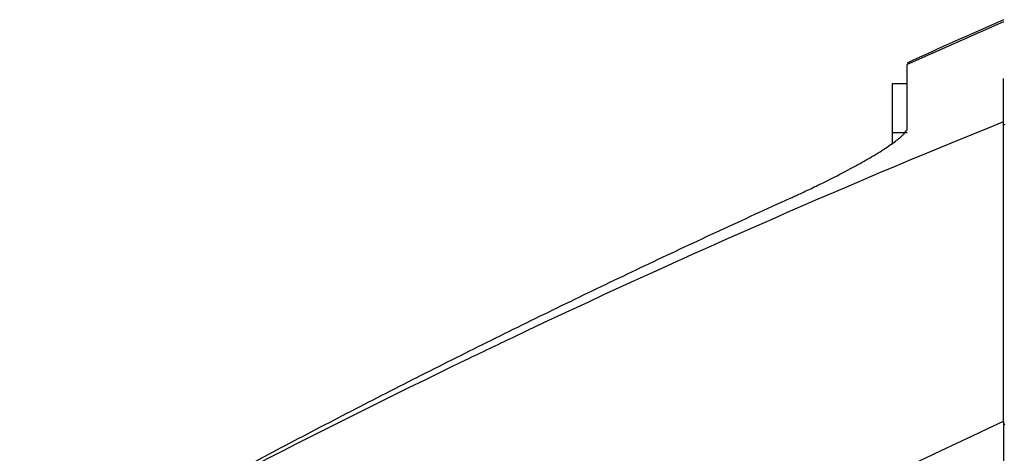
# Model space of a CAD drawing. Header units: millimetres. Extents: x 156812 to 157936, y 112087 to 113571.
# Tile 150 of 204: x 157643 to 157708, y 112975 to 113003. Entities that reach past the tile are written whole.
import ezdxf

# ---------------------------------------------------------------- set-up
doc = ezdxf.new("R2010")
doc.units = ezdxf.units.MM

msp = doc.modelspace()

# ---------------------------------------------------------------- linework, layer by layer
at = {"color": 7, "linetype": 'Continuous', "lineweight": 25}
for p, q in [((157708.336, 113003.07), (157701.98, 113000.264)), ((157701.984, 112998.988), (157700.984, 112998.979)), ((157700.984, 112995.771), (157701.984, 112995.779)), ((157708.337, 112976.515), (157708.437, 112976.559))]:
    msp.add_line(p, q, dxfattribs=at)
at = {"color": 7, "linetype": 'Continuous', "lineweight": 25, "flags": 128}
msp.add_lwpolyline([(157708.337, 112996.289), (157708.393, 112996.312), (157708.437, 112996.33)], dxfattribs=at)
at = {"color": 7, "linetype": 'Continuous', "lineweight": 25}
for points in [[(157708.337, 113003.217), (157706.21, 113002.284), (157704.092, 113001.331), (157701.984, 113000.357)], [(157700.984, 112998.979), (157700.984, 112998.979), (157700.984, 112998.348), (157700.984, 112996.742), (157700.984, 112995.771)], [(157708.337, 112996.493), (157697.402, 112992.067), (157686.599, 112987.319), (157675.948, 112982.257)], [(157675.948, 112982.257), (157674.916, 112981.766), (157673.884, 112981.272), (157672.855, 112980.776)], [(157672.855, 112980.776), (157662.927, 112975.988), (157653.132, 112970.927), (157643.485, 112965.601)], [(157675.954, 112960.33), (157686.545, 112966.191), (157697.349, 112971.668), (157708.337, 112976.745)]]:
    msp.add_open_spline(points, degree=3, dxfattribs=at)
for points, knots in [([(157708.337, 113003.03), (157708.337, 113003.039), (157708.337, 113003.065), (157708.337, 113003.068), (157708.337, 113003.07)], [0, 0, 0, 0, 0.335538, 1, 1, 1, 1]), ([(157701.984, 112996.062), (157701.984, 112996.574), (157701.984, 112997.566), (157701.984, 112998.755), (157701.984, 112999.643), (157701.984, 113000.162), (157701.984, 113000.233), (157701.984, 113000.255)], [0, 0, 0, 0, 0.23412, 0.453945, 0.67425, 0.899241, 1, 1, 1, 1]), ([(157708.337, 112996.492), (157708.337, 112996.639), (157708.337, 112996.919), (157708.336, 112997.313), (157708.337, 112997.664), (157708.337, 112998.053), (157708.337, 112998.475), (157708.338, 112998.926), (157708.337, 112999.201), (157708.337, 112999.334)], [0, 0, 0, 0, 0.143172, 0.274685, 0.3942, 0.501402, 0.679764, 0.846115, 1, 1, 1, 1]), ([(157708.337, 112976.745), (157708.337, 112976.968), (157708.337, 112977.414), (157708.337, 112978.08), (157708.337, 112978.743), (157708.336, 112979.403), (157708.336, 112980.06), (157708.336, 112980.715), (157708.336, 112981.366), (157708.336, 112982.014), (157708.336, 112982.659), (157708.336, 112983.3), (157708.336, 112983.939), (157708.336, 112984.573), (157708.336, 112985.204), (157708.336, 112985.831), (157708.336, 112986.454), (157708.336, 112987.699), (157708.336, 112989.54), (157708.337, 112991.533), (157708.337, 112993.092), (157708.336, 112994.245), (157708.336, 112995.381), (157708.337, 112996.122), (157708.337, 112996.493)], [0, 0, 0, 0, 0.031523, 0.062997, 0.094424, 0.125806, 0.157147, 0.188447, 0.219709, 0.250935, 0.282127, 0.313287, 0.344415, 0.375515, 0.406587, 0.437633, 0.468655, 0.499654, 0.624435, 0.749182, 0.811624, 0.874235, 0.937024, 1, 1, 1, 1]), ([(157694.264, 112991.448), (157694.348, 112991.486), (157694.536, 112991.572), (157694.846, 112991.715), (157695.213, 112991.886), (157695.635, 112992.085), (157696.109, 112992.312), (157696.63, 112992.566), (157697.491, 112992.999), (157698.549, 112993.556), (157699.731, 112994.227), (157700.677, 112994.818), (157701.253, 112995.235), (157701.559, 112995.49), (157701.717, 112995.637), (157701.838, 112995.768), (157701.923, 112995.882), (157701.975, 112995.982), (157701.981, 112996.036), (157701.984, 112996.062)], [0, 0, 0, 0, 0.021107, 0.04714, 0.078097, 0.113979, 0.154786, 0.200517, 0.251171, 0.387103, 0.502738, 0.633631, 0.751625, 0.795055, 0.837636, 0.879394, 0.920355, 0.960547, 1, 1, 1, 1]), ([(157700.984, 112995.771), (157700.984, 112995.675), (157700.984, 112995.558), (157700.984, 112995.133), (157700.984, 112995.055)], [0, 0, 0, 0, 0.815834, 1, 1, 1, 1]), ([(157643.442, 112965.609), (157644.207, 112966.039), (157645.736, 112966.9), (157648.035, 112968.179), (157650.334, 112969.448), (157652.634, 112970.705), (157654.936, 112971.952), (157657.24, 112973.187), (157659.544, 112974.411), (157661.85, 112975.625), (157664.157, 112976.827), (157666.465, 112978.018), (157668.774, 112979.198), (157671.085, 112980.367), (157673.397, 112981.525), (157675.71, 112982.672), (157678.025, 112983.808), (157680.341, 112984.932), (157682.658, 112986.046), (157684.976, 112987.149), (157687.296, 112988.24), (157689.616, 112989.321), (157691.938, 112990.391), (157693.489, 112991.096), (157694.264, 112991.448)], [0, 0, 0, 0, 0.0461938, 0.0923125, 0.1383566, 0.1843269, 0.2302242, 0.2760491, 0.3218023, 0.3674846, 0.4130967, 0.4586393, 0.5041131, 0.549519, 0.5948575, 0.6401295, 0.6853358, 0.7304769, 0.7755538, 0.8205671, 0.8655176, 0.9104061, 0.9552333, 1, 1, 1, 1]), ([(157683.851, 112945.244), (157684.426, 112945.584), (157685.579, 112946.266), (157687.32, 112947.28), (157689.074, 112948.292), (157690.842, 112949.299), (157692.625, 112950.303), (157694.422, 112951.302), (157696.234, 112952.298), (157698.059, 112953.289), (157699.899, 112954.275), (157701.754, 112955.257), (157703.623, 112956.233), (157705.506, 112957.205), (157707.403, 112958.171), (157709.316, 112959.132), (157711.242, 112960.087), (157713.183, 112961.037), (157715.139, 112961.98), (157717.109, 112962.917), (157719.094, 112963.848), (157721.093, 112964.773), (157723.107, 112965.69), (157725.136, 112966.601), (157727.179, 112967.505), (157729.237, 112968.401), (157731.309, 112969.29), (157733.396, 112970.171), (157735.498, 112971.045), (157737.614, 112971.91), (157739.745, 112972.767), (157741.89, 112973.616), (157744.05, 112974.456), (157746.225, 112975.288), (157748.414, 112976.11), (157750.618, 112976.923), (157752.837, 112977.726), (157755.07, 112978.52), (157757.317, 112979.305), (157759.58, 112980.079), (157761.856, 112980.843), (157764.147, 112981.596), (157766.453, 112982.339), (157768.773, 112983.071), (157771.107, 112983.792), (157773.456, 112984.501), (157775.819, 112985.199), (157778.197, 112985.886), (157780.588, 112986.56), (157782.994, 112987.222), (157785.414, 112987.872), (157787.848, 112988.511), (157789.478, 112988.924), (157790.294, 112989.131)], [0, 0, 0, 0, 0.017346, 0.034782, 0.052308, 0.069925, 0.087633, 0.105431, 0.123319, 0.141298, 0.159368, 0.177528, 0.195778, 0.214119, 0.23255, 0.251072, 0.269685, 0.288388, 0.307181, 0.326065, 0.345039, 0.364104, 0.38326, 0.402506, 0.421842, 0.441269, 0.460786, 0.480394, 0.500092, 0.519881, 0.53976, 0.55973, 0.579791, 0.599941, 0.620183, 0.640514, 0.660937, 0.681449, 0.702053, 0.722746, 0.743531, 0.764405, 0.785371, 0.806426, 0.827573, 0.848809, 0.870136, 0.891554, 0.913062, 0.934661, 0.95635, 0.97813, 1, 1, 1, 1]), ([(157776.307, 112977.387), (157775.679, 112977.149), (157774.422, 112976.672), (157772.541, 112975.945), (157770.664, 112975.21), (157768.791, 112974.465), (157766.922, 112973.711), (157765.057, 112972.947), (157763.196, 112972.174), (157761.34, 112971.392), (157759.487, 112970.6), (157757.638, 112969.8), (157755.794, 112968.989), (157753.953, 112968.17), (157752.117, 112967.341), (157750.284, 112966.503), (157748.456, 112965.656), (157746.632, 112964.799), (157744.812, 112963.933), (157742.996, 112963.057), (157741.183, 112962.173), (157739.375, 112961.279), (157736.973, 112960.076), (157733.984, 112958.551), (157730.419, 112956.686), (157726.876, 112954.788), (157723.353, 112952.854), (157719.852, 112950.887), (157716.372, 112948.884), (157712.912, 112946.848), (157709.475, 112944.777), (157706.056, 112942.673), (157703.795, 112941.242), (157702.665, 112940.527)], [0, 0, 0, 0, 0.024449, 0.048892, 0.07333, 0.097764, 0.122195, 0.146623, 0.171048, 0.195472, 0.219894, 0.244315, 0.268737, 0.293159, 0.317583, 0.342008, 0.366435, 0.390866, 0.4153, 0.439739, 0.464182, 0.488631, 0.513086, 0.561884, 0.610645, 0.659373, 0.708074, 0.756753, 0.805416, 0.854067, 0.902712, 0.951354, 1, 1, 1, 1]), ([(157708.337, 112976.745), (157708.337, 112976.564), (157708.337, 112976.201), (157708.337, 112975.651), (157708.337, 112975.096), (157708.337, 112974.537), (157708.337, 112973.973), (157708.337, 112973.405), (157708.337, 112972.832), (157708.337, 112972.255), (157708.337, 112971.673), (157708.337, 112971.086), (157708.337, 112970.495), (157708.337, 112969.899), (157708.337, 112969.299), (157708.337, 112968.694), (157708.337, 112967.531), (157708.337, 112965.786), (157708.337, 112963.829), (157708.337, 112962.245), (157708.337, 112961.051), (157708.337, 112960.071), (157708.337, 112959.267), (157708.337, 112958.863), (157708.337, 112958.639)], [0, 0, 0, 0, 0.03343, 0.066814, 0.10016, 0.133475, 0.166767, 0.200044, 0.233311, 0.266578, 0.299851, 0.333138, 0.366447, 0.399784, 0.433158, 0.466575, 0.500042, 0.624869, 0.750065, 0.812456, 0.874943, 0.937427, 0.96528, 1, 1, 1, 1])]:
    msp.add_open_spline(points, degree=3, knots=knots, dxfattribs=at)

doc.saveas('drawing.dxf')
